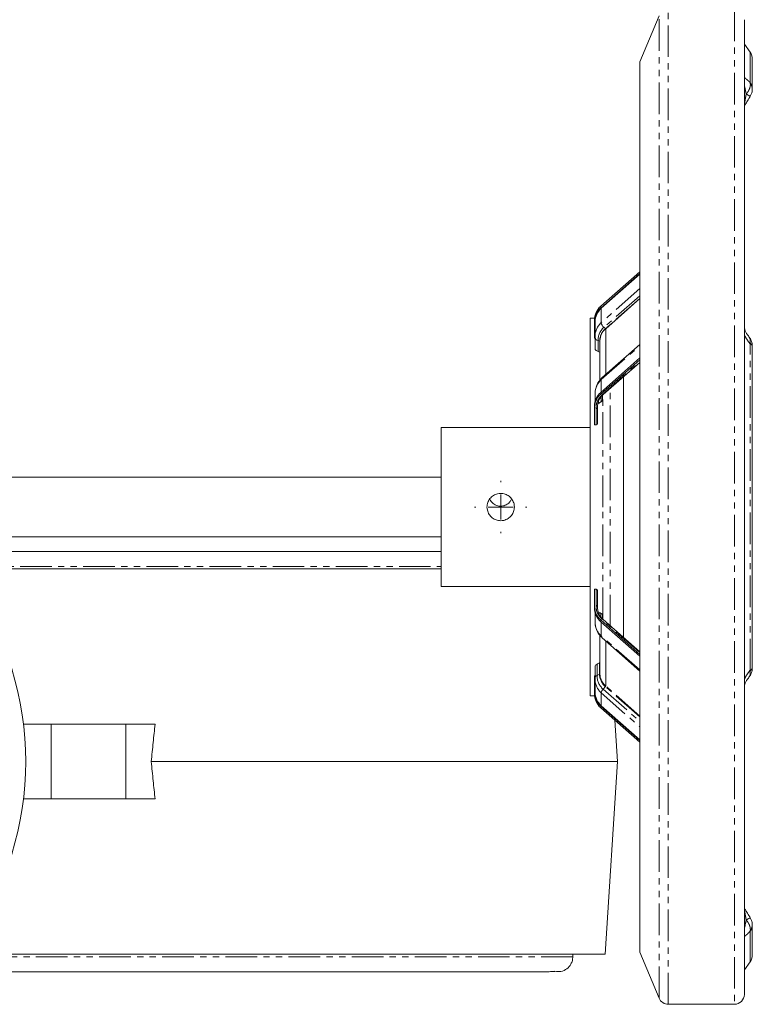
# Model space of a CAD drawing. Header units: millimetres. Extents: x -420 to 405, y 84 to 1018.
# Tile 6 of 19: x -142 to 5, y 98 to 296. Entities that reach past the tile are written whole.
import ezdxf

# ---------------------------------------------------------------- set-up
doc = ezdxf.new("R2010")
doc.units = ezdxf.units.MM
doc.linetypes.add('PHANTOM', pattern=[12.7, 6.35, -1.27, 1.27, -1.27, 1.27, -1.27])

# ---------------------------------------------------------------- blocks, each defined once
blk = doc.blocks.new('SW_CENTERMARKSYMBOL_7')
at = {"color": 0, "linetype": 'Continuous', "lineweight": 0}
for p, q in [((0, 5), (0, 5.25)), ((0, 0), (0, 2.5)), ((-5, 0), (-5.25, 0)), ((0, 0), (-2.5, 0)), ((0, 0), (0, -2.5)), ((0, 0), (2.5, 0)), ((5, 0), (5.25, 0)), ((0, -5), (0, -5.25))]:
    blk.add_line(p, q, dxfattribs=at)

msp = doc.modelspace()

# ---------------------------------------------------------------- linework, layer by layer
at = {"color": 8, "linetype": 'PHANTOM', "lineweight": 0}
for p, q in [((-12.03, 98.2), (-12.03, 298.2)), ((1.26, 298.2), (1.26, 98.2)), ((-13.88, 99.43), (-13.88, 296.97)), ((4.4, 283.54), (4.4, 289.64)), ((-17.74, 242.11), (-25.52, 235.28)), ((-17.74, 240.7), (-24.97, 234.34)), ((-17.74, 240.16), (-24.66, 234.08)), ((-24.66, 234.08), (-24.97, 234.34)), ((-25.82, 231.58), (-26.17, 231.68)), ((-26.17, 231.68), (-26.17, 229.47)), ((-25.82, 231.58), (-25.82, 229.35)), ((-25.52, 223.82), (-17.74, 230.65)), ((4.4, 165.35), (4.4, 231.05)), ((-25.34, 220.79), (-17.74, 227.47)), ((-23.7, 174.16), (-23.7, 222.11)), ((-25.53, 219.38), (-25.53, 220.41)), ((-25.23, 198.2), (-25.23, 220.75)), ((-26.57, 214.73), (-26.57, 217.94)), ((-26.04, 219.52), (-26.04, 218.99)), ((-25.23, 175.64), (-25.23, 198.2)), ((-155.08, 186.25), (-57.74, 186.25)), ((-26.57, 178.46), (-26.57, 181.66)), ((-25.93, 176.97), (-25.93, 176.61)), ((-25.58, 176.05), (-25.58, 176.81)), ((-17.74, 168.92), (-25.34, 175.6)), ((-17.74, 165.44), (-25.52, 172.28)), ((-26.37, 166.6), (-26.37, 164.34)), ((-25.85, 164.6), (-25.85, 166.87)), ((-25.52, 160.82), (-17.74, 153.98)), ((-25.16, 161.59), (-17.74, 155.07)), ((-17.74, 155.98), (-24.69, 162.09)), ((-17.74, 156.16), (-24.63, 162.22)), ((4.4, 106.75), (4.4, 112.86)), ((-31.24, 107.75), (-155.09, 107.75))]:
    msp.add_line(p, q, dxfattribs=at)
at = {"color": 7, "linetype": 'Continuous', "lineweight": 15}
for p, q in [((-13.88, 296.97), (-17.74, 287.7)), ((4.4, 289.64), (3.26, 291.26)), ((-17.74, 108.7), (-17.74, 287.7)), ((4.86, 282.19), (4.86, 288.2)), ((-25.63, 238.57), (-17.74, 245.51)), ((-17.74, 245.16), (-25.63, 238.22)), ((-25.52, 238.18), (-17.74, 245.02)), ((-24.63, 234.05), (-17.74, 240.11)), ((-25.63, 238.22), (-25.63, 238.57)), ((-25.52, 235.28), (-25.52, 238.18)), ((-26.87, 236.2), (-27.74, 236.2)), ((-27.74, 236.2), (-27.74, 198.2)), ((-26.9, 235.81), (-26.9, 235.45)), ((-26.89, 235.22), (-26.89, 232.18)), ((-26.77, 235.45), (-26.77, 232.55)), ((-24.63, 224.84), (-24.63, 234.05)), ((-26.77, 232.18), (-26.89, 232.18)), ((-26.77, 232.33), (-26.77, 232.55)), ((-26.77, 232.33), (-26.77, 230.06)), ((-26.76, 232.81), (-26.72, 232.1)), ((-25.79, 231.65), (-25.79, 223.63)), ((-17.74, 230.9), (-25.39, 224.17)), ((4.86, 230.53), (4.86, 230.58)), ((4.86, 165.87), (4.86, 230.53)), ((-25.63, 221.25), (-17.74, 228.19)), ((-17.74, 227.83), (-25.63, 220.9)), ((-25.13, 220.8), (-17.74, 227.29)), ((-25.52, 221.35), (-25.52, 223.82)), ((-21.02, 171.92), (-21.02, 224.47)), ((-26.77, 221.09), (-26.77, 219.38)), ((-25.63, 220.9), (-25.63, 221.25)), ((-25.3, 219.82), (-25.3, 220.68)), ((-26.9, 218.48), (-26.9, 218.13)), ((-26.89, 217.89), (-26.89, 214.73)), ((-26.28, 218.49), (-26.28, 218.19)), ((-26.28, 215.02), (-26.28, 218.19)), ((-27.74, 214.2), (-57.74, 214.2)), ((-57.74, 198.2), (-57.74, 214.2)), ((-26.89, 214.73), (-26.57, 214.73)), ((-57.74, 204.2), (-161.74, 204.2)), ((-57.74, 182.2), (-57.74, 198.2)), ((-27.74, 198.2), (-27.74, 160.2)), ((-161.74, 192.2), (-57.74, 192.2)), ((-154.67, 185.75), (-57.74, 185.75)), ((-57.74, 182.2), (-27.74, 182.2)), ((-26.89, 181.66), (-26.89, 178.5)), ((-26.57, 181.66), (-26.89, 181.66)), ((-26.28, 178.2), (-26.28, 181.38)), ((-26.9, 178.27), (-26.9, 177.91)), ((-26.28, 178.2), (-26.28, 177.91)), ((-26.77, 177.01), (-26.77, 175.01)), ((-25.3, 175.72), (-25.3, 176.55)), ((-25.63, 175.5), (-17.74, 168.56)), ((-25.63, 175.14), (-25.63, 175.5)), ((-17.74, 168.21), (-25.63, 175.14)), ((-25.52, 172.28), (-25.52, 175.05)), ((-17.74, 169.1), (-25.13, 175.6)), ((-25.79, 172.47), (-25.79, 164.62)), ((-25.36, 171.89), (-17.74, 165.2)), ((-24.63, 162.22), (-24.63, 171.25)), ((-26.77, 166.1), (-26.77, 163.76)), ((-26.37, 164.34), (-25.85, 164.6)), ((-25.79, 164.7), (-25.78, 164.5)), ((4.86, 165.81), (4.86, 165.87)), ((-26.89, 164.22), (-26.89, 161.18)), ((-26.89, 164.22), (-26.77, 164.22)), ((-26.77, 163.55), (-26.77, 163.76)), ((-26.77, 163.55), (-26.77, 160.94)), ((-26.73, 163.96), (-26.76, 163.29)), ((-26.9, 160.94), (-26.9, 160.59)), ((-25.52, 158.21), (-25.52, 160.82)), ((-24.69, 162.09), (-25.16, 161.59)), ((-27.74, 160.2), (-26.87, 160.2)), ((-25.63, 158.17), (-17.74, 151.24)), ((-25.63, 157.82), (-25.63, 158.17)), ((-17.74, 150.89), (-25.63, 157.82)), ((-17.74, 151.38), (-25.52, 158.21)), ((-136.15, 154.5), (-141.69, 154.5)), ((-136.15, 154.5), (-136.15, 139.5)), ((-121.15, 154.5), (-136.15, 154.5)), ((-121.15, 139.5), (-121.15, 154.5)), ((-115.23, 154.5), (-121.15, 154.5)), ((-22.24, 147), (-22.78, 155.32)), ((-116.01, 147), (-22.24, 147)), ((-24.74, 108.25), (-22.24, 147)), ((-136.15, 139.5), (-141.69, 139.5)), ((-121.15, 139.5), (-136.15, 139.5)), ((-115.23, 139.5), (-121.15, 139.5)), ((4.86, 114.34), (4.83, 114.56)), ((4.86, 108.2), (4.86, 114.2)), ((-24.74, 108.25), (-154.7, 108.25)), ((-31.24, 107.75), (-31.24, 108.25)), ((-17.74, 108.7), (-13.88, 99.43)), ((3.26, 105.14), (4.4, 106.75)), ((-12.03, 98.2), (1.26, 98.2))]:
    msp.add_line(p, q, dxfattribs=at)
at = {"color": 7, "linetype": 'Continuous', "lineweight": 15, "flags": 128}
for points in [[(4.83, 281.8), (4.83, 281.81), (4.86, 282.06)], [(-26.77, 175.01), (-26.77, 174.83), (-26.75, 174.6)]]:
    msp.add_lwpolyline(points, dxfattribs=at)
at = {"color": 8, "linetype": 'PHANTOM', "lineweight": 0, "flags": 128}
for points in [[(-26.28, 218.19), (-26.27, 218.55), (-26.27, 218.61)], [(-26.27, 177.78), (-26.27, 177.84), (-26.28, 178.2)]]:
    msp.add_lwpolyline(points, dxfattribs=at)
at = {"color": 7, "linetype": 'Continuous', "lineweight": 15}
for centre, radius, start, end in [((2.36, 288.2), 2.5, 0, 35.2562), ((-23.03, 235.71), 3.87, 132.1584, 178.5417), ((-23.06, 235.38), 3.83, 132.038, 182.3598), ((-22.97, 235.35), 3.8, 131.9771, 178.5168), ((-22.51, 231.55), 3.28, 130.2515, 178.2656), ((-24.2, 235.41), 1.32, 185.7937, 234.2521), ((-26.05, 232.38), 0.714, 184.0402, 261.0031), ((-22.97, 220.99), 3.8, 131.9771, 178.5168), ((-24.99, 223.83), 0.522, 138.6898, 181.514), ((-23.03, 218.38), 3.87, 132.1583, 178.5417), ((-23.06, 218.05), 3.83, 132.0377, 182.36), ((-22.67, 218.19), 3.62, 134.5244, 173.2942), ((-25.24, 221), 0.233, 244.4398, 298.0783), ((-26.58, 218.25), 0.312, 272.2504, 349.2662), ((-203.74, 147), 62.5, 324.9059, 35.0941), ((-23.06, 178.34), 3.83, 177.6401, 227.9621), ((-26.58, 178.14), 0.312, 10.7346, 87.7492), ((-23.03, 178.01), 3.87, 181.4583, 227.8416), ((-22.74, 178.17), 3.55, 186.2865, 225.9234), ((-25.24, 175.39), 0.233, 61.9231, 115.5578), ((-25, 172.26), 0.512, 178.1714, 226.2186), ((-26.11, 163.74), 0.653, 112.9565, 178.1361), ((-25.9, 164.7), 0.113, 293.9343, 348.9271), ((-23.03, 160.69), 3.87, 181.4583, 227.8416), ((-23.06, 161.02), 3.83, 177.6401, 227.9622), ((-22.97, 161.04), 3.8, 181.4832, 228.023), ((-24.33, 160.73), 1.19, 134.0829, 175.751), ((-24.83, 162.23), 0.199, 314.0801, 355.7593), ((2.36, 108.2), 2.5, 324.7438, 0), ((-12.03, 100.2), 2, 202.6146, 270), ((1.26, 100.2), 2, 270, 0)]:
    msp.add_arc(centre, radius, start, end, dxfattribs=at)
at = {"color": 8, "linetype": 'PHANTOM', "lineweight": 0}
for centre, radius, start, end in [((2.63, 282.18), 2.23, 0.1918, 37.414), ((2.66, 282.16), 2.2, 357.2483, 37.0203), ((-22.97, 232.45), 3.8, 131.9771, 178.5168), ((-22.71, 231.72), 3.46, 130.9019, 180.7836), ((-22.54, 231.58), 3.28, 130.26, 179.8804), ((-24.85, 233.84), 0.309, 43.5562, 50.814), ((-25.86, 231.41), 0.18, 64.6555, 75.428), ((4.19, 230.4), 0.683, 11.0667, 71.9252), ((4.18, 230.46), 0.69, 10.1481, 70.0143), ((-22.83, 175.2), 3.97, 188.6607, 227.3265), ((-22.81, 164.27), 3.56, 178.7371, 228.7536), ((-22.56, 164.6), 3.3, 180.0254, 229.6723), ((-22.49, 164.73), 3.3, 183.9755, 229.6679), ((4.19, 166), 0.683, 288.0752, 348.9335), ((4.18, 165.94), 0.691, 289.989, 349.8336), ((-22.97, 163.65), 3.8, 181.4832, 228.023), ((2.63, 114.21), 2.23, 322.5654, 359.8571), ((2.66, 114.23), 2.19, 322.9347, 2.8259)]:
    msp.add_arc(centre, radius, start, end, dxfattribs=at)
at = {"color": 7, "linetype": 'Continuous', "lineweight": 15}
for centre, major_axis, ratio, start_param, end_param in [((-14.2, 198.2), (65.58, -30.77), 0.340044, 1.904824, 1.910149), ((-17.39, 198.2), (39.79, 34.3), 0.411006, 1.424267, 1.436751), ((-13.2, 198.2), (65.58, -30.77), 0.340044, 4.677739, 4.683075), ((-18.13, 198.2), (39.79, 34.3), 0.411006, 4.175429, 4.187888)]:
    msp.add_ellipse(centre, major_axis=major_axis, ratio=ratio, start_param=start_param, end_param=end_param, dxfattribs=at)
for points, knots in [([(3.26, 296.2), (3.26, 296.2), (3.26, 296.19), (3.26, 296.18), (3.26, 296.15), (3.26, 296.12), (3.26, 296.08), (3.26, 296.02), (3.26, 295.96), (3.26, 295.89), (3.26, 295.7), (3.26, 295.32), (3.26, 294.59), (3.26, 293.63), (3.26, 292.44), (3.26, 291.01), (3.26, 288.78), (3.26, 285.37), (3.26, 280.35), (3.26, 274.4), (3.26, 267.62), (3.26, 260.09), (3.26, 251.95), (3.26, 243.33), (3.26, 234.39), (3.26, 225.28), (3.26, 216.14), (3.26, 207.11), (3.26, 198.2), (3.26, 189.28), (3.26, 180.25), (3.26, 171.11), (3.26, 162), (3.26, 153.06), (3.26, 144.45), (3.26, 136.3), (3.26, 128.78), (3.26, 121.99), (3.26, 116.05), (3.26, 111.02), (3.26, 107.62), (3.26, 105.38), (3.26, 103.95), (3.26, 102.76), (3.26, 101.81), (3.26, 101.07), (3.26, 100.66), (3.26, 100.45), (3.26, 100.33), (3.26, 100.26), (3.26, 100.21), (3.26, 100.2), (3.26, 100.2)], [0, 0, 0, 0, 0.003185, 0.006369, 0.009552, 0.012734, 0.015916, 0.019099, 0.022281, 0.025465, 0.02865, 0.043455, 0.058262, 0.073507, 0.088754, 0.104387, 0.120021, 0.151926, 0.184335, 0.217089, 0.250018, 0.282947, 0.315701, 0.34811, 0.380015, 0.411272, 0.441756, 0.47136, 0.5, 0.52864, 0.558244, 0.588728, 0.619985, 0.651891, 0.6843, 0.717053, 0.749982, 0.782911, 0.815665, 0.848074, 0.879979, 0.895612, 0.911246, 0.926491, 0.941739, 0.956544, 0.971351, 0.977082, 0.98281, 0.988538, 0.994267, 1, 1, 1, 1]), ([(4.45, 280.79), (4.55, 280.97), (4.77, 281.37), (4.83, 281.83), (4.86, 282.08)], [0, 0, 0, 0, 0.440482, 1, 1, 1, 1]), ([(3.31, 278.97), (3.31, 278.97), (3.32, 278.95), (3.38, 279.03), (3.54, 279.29), (3.9, 279.92), (4.28, 280.52), (4.49, 280.86)], [0, 0, 0, 0, 0.019966, 0.121953, 0.245775, 0.570061, 1, 1, 1, 1]), ([(4.25, 232.35), (4, 232.67), (3.65, 233.13), (3.39, 233.74), (3.31, 234.01), (3.28, 234.14), (3.27, 234.19), (3.27, 234.21)], [0, 0, 0, 0, 0.6016814, 0.8393628, 0.9304621, 0.9679125, 1, 1, 1, 1]), ([(4.86, 230.58), (4.84, 230.82), (4.8, 231.24), (4.6, 231.77), (4.39, 232.16), (4.24, 232.35), (4.18, 232.44)], [0, 0, 0, 0, 0.350259, 0.621545, 0.830708, 1, 1, 1, 1]), ([(-26.17, 229.47), (-26.26, 229.5), (-26.34, 229.54), (-26.49, 229.62), (-26.56, 229.67), (-26.66, 229.78), (-26.7, 229.83), (-26.75, 229.95), (-26.77, 230), (-26.77, 230.06)], [0, 0, 0, 0, 0.25, 0.25, 0.5, 0.5, 0.75, 0.75, 1, 1, 1, 1]), ([(-25.79, 229.34), (-25.79, 229.34), (-25.79, 229.34), (-25.8, 229.35), (-25.81, 229.35), (-25.82, 229.35)], [0, 0, 0, 0, 0.223678, 0.485871, 1, 1, 1, 1]), ([(-25.39, 224.17), (-25.78, 223.75), (-26.32, 223.17), (-26.47, 222.47), (-26.51, 222.28)], [0, 0, 0, 0, 0.724934, 1, 1, 1, 1]), ([(-26.28, 215.02), (-26.28, 214.95), (-26.3, 214.87), (-26.41, 214.77), (-26.49, 214.73), (-26.57, 214.73)], [0, 0, 0, 0, 0.5, 0.5, 1, 1, 1, 1]), ([(-42.99, 198.2), (-43.02, 197.89), (-43.08, 197.28), (-43.55, 196.46), (-44.24, 195.83), (-45.01, 195.51), (-45.84, 195.41), (-46.66, 195.55), (-47.48, 196), (-48.11, 196.69), (-48.43, 197.47), (-48.53, 198.29), (-48.39, 199.12), (-47.94, 199.94), (-47.24, 200.56), (-46.47, 200.89), (-45.64, 200.98), (-44.82, 200.84), (-44, 200.4), (-43.38, 199.7), (-43.04, 198.92), (-43.01, 198.41), (-42.99, 198.2)], [0, 0, 0, 0, 0.053138, 0.106258, 0.159858, 0.213803, 0.25, 0.303131, 0.356244, 0.409852, 0.463795, 0.5, 0.553138, 0.606258, 0.659858, 0.713803, 0.75, 0.803132, 0.856244, 0.909852, 0.963795, 1, 1, 1, 1]), ([(-43.53, 199.8), (-43.62, 199.63), (-43.85, 199.21), (-44.45, 198.7), (-45.14, 198.41), (-45.85, 198.34), (-46.54, 198.46), (-47.25, 198.87), (-47.75, 199.35), (-47.9, 199.71), (-47.95, 199.81)], [0, 0, 0, 0, 0.105281, 0.257365, 0.414303, 0.49833, 0.64127, 0.78389, 0.934555, 1, 1, 1, 1]), ([(-57.74, 189.25), (-59.41, 189.25), (-63.21, 189.25), (-70.06, 189.25), (-78.08, 189.25), (-86.81, 189.25), (-96.19, 189.25), (-106.17, 189.25), (-116.69, 189.25), (-127.7, 189.25), (-139.15, 189.25), (-149.19, 189.25), (-155.5, 189.25), (-157.76, 189.25)], [0, 0, 0, 0, 0.075365, 0.171499, 0.267939, 0.364291, 0.460889, 0.557726, 0.654466, 0.751407, 0.848578, 0.945679, 1, 1, 1, 1]), ([(-26.57, 181.66), (-26.49, 181.66), (-26.41, 181.63), (-26.31, 181.52), (-26.28, 181.45), (-26.28, 181.38)], [0, 0, 0, 0, 0.5, 0.5, 1, 1, 1, 1]), ([(-25.58, 176.81), (-25.55, 176.79), (-25.49, 176.76), (-25.38, 176.68), (-25.33, 176.6), (-25.3, 176.55)], [0, 0, 0, 0, 0.2553148, 0.5106287, 1, 1, 1, 1]), ([(-26.76, 174.75), (-26.68, 174.23), (-26.52, 173.27), (-25.83, 172.48), (-25.52, 172.11)], [0, 0, 0, 0, 0.546345, 1, 1, 1, 1]), ([(-26.77, 166.1), (-26.77, 166.19), (-26.73, 166.28), (-26.6, 166.46), (-26.5, 166.53), (-26.37, 166.6)], [0, 0, 0, 0, 0.5, 0.5, 1, 1, 1, 1]), ([(4.18, 163.95), (4.24, 164.04), (4.39, 164.24), (4.6, 164.62), (4.8, 165.15), (4.84, 165.58), (4.86, 165.81)], [0, 0, 0, 0, 0.169301, 0.378394, 0.649699, 1, 1, 1, 1]), ([(3.27, 162.18), (3.27, 162.21), (3.29, 162.33), (3.38, 162.63), (3.65, 163.27), (4, 163.72), (4.25, 164.05)], [0, 0, 0, 0, 0.032174, 0.161288, 0.398383, 1, 1, 1, 1]), ([(-116.01, 147), (-115.95, 147.65), (-115.82, 148.93), (-115.63, 150.83), (-115.43, 152.68), (-115.3, 153.9), (-115.23, 154.5)], [0, 0, 0, 0, 0.259395, 0.512523, 0.75939, 1, 1, 1, 1]), ([(-115.23, 139.5), (-115.3, 140.1), (-115.43, 141.32), (-115.63, 143.17), (-115.82, 145.07), (-115.95, 146.35), (-116.01, 147)], [0, 0, 0, 0, 0.24061, 0.487477, 0.740605, 1, 1, 1, 1]), ([(4.49, 115.53), (4.28, 115.87), (3.91, 116.46), (3.55, 117.07), (3.39, 117.34), (3.33, 117.43), (3.31, 117.41), (3.31, 117.41)], [0, 0, 0, 0, 0.418762, 0.73917, 0.865192, 0.970265, 1, 1, 1, 1]), ([(4.49, 115.53), (4.28, 115.87), (3.91, 116.46), (3.55, 117.08), (3.39, 117.34), (3.33, 117.43), (3.31, 117.41), (3.31, 117.41)], [0, 0, 0, 0, 0.419453, 0.742198, 0.867836, 0.972202, 1, 1, 1, 1]), ([(4.86, 114.31), (4.83, 114.57), (4.77, 115.03), (4.55, 115.42), (4.45, 115.6)], [0, 0, 0, 0, 0.559526, 1, 1, 1, 1]), ([(-34.83, 104.83), (-34.42, 104.79), (-33.58, 104.7), (-32.4, 105.27), (-31.65, 106.12), (-31.29, 106.99), (-31.26, 107.51), (-31.24, 107.75)], [0, 0, 0, 0, 0.227163, 0.477013, 0.704877, 0.86433, 1, 1, 1, 1]), ([(-157.76, 104.75), (-157.58, 104.75), (-153.32, 104.75), (-145.22, 104.75), (-133.56, 104.75), (-122.32, 104.75), (-111.54, 104.75), (-101.27, 104.75), (-91.58, 104.75), (-82.51, 104.75), (-74.11, 104.75), (-66.42, 104.75), (-59.49, 104.75), (-54.55, 104.75), (-51.2, 104.75), (-49.11, 104.75), (-47.2, 104.75), (-45.45, 104.75), (-43.82, 104.75), (-42.27, 104.75), (-40.73, 104.75), (-39.2, 104.75), (-37.73, 104.75), (-36.44, 104.76), (-35.46, 104.76), (-34.88, 104.78), (-34.86, 104.79), (-34.86, 104.8)], [0, 0, 0, 0, 0.002562, 0.060595, 0.11849, 0.1763, 0.234167, 0.2919, 0.349485, 0.407129, 0.464621, 0.521979, 0.579379, 0.63651, 0.659782, 0.682522, 0.704737, 0.726436, 0.747628, 0.770079, 0.79405, 0.822269, 0.854341, 0.889821, 0.928229, 0.969054, 1, 1, 1, 1])]:
    msp.add_open_spline(points, degree=3, knots=knots, dxfattribs=at)
at = {"color": 8, "linetype": 'PHANTOM', "lineweight": 0}
for points, knots in [([(4.4, 283.54), (4.36, 283.58), (4.27, 283.67), (4.15, 283.8), (4.02, 283.92), (3.91, 284.03), (3.76, 284.16), (3.6, 284.31), (3.42, 284.45), (3.31, 284.53), (3.26, 284.57)], [0, 0, 0, 0, 0.103904, 0.205825, 0.305861, 0.404114, 0.500693, 0.674241, 0.840378, 1, 1, 1, 1]), ([(3.63, 281.24), (3.65, 281.26), (3.69, 281.31), (3.77, 281.41), (3.9, 281.58), (4.06, 281.83), (4.22, 282.13), (4.34, 282.41), (4.41, 282.67), (4.46, 282.9), (4.47, 283.12), (4.46, 283.31), (4.43, 283.43), (4.41, 283.49)], [0, 0, 0, 0, 0.031183, 0.0629, 0.125531, 0.250368, 0.383775, 0.500289, 0.607895, 0.712367, 0.812929, 0.908959, 1, 1, 1, 1]), ([(3.26, 282.9), (3.26, 282.94), (3.27, 282.91), (3.31, 282.75), (3.35, 282.61), (3.42, 282.29), (3.46, 282.1), (3.54, 281.69), (3.58, 281.47), (3.63, 281.24)], [0, 0, 0, 0, 0.25, 0.25, 0.5, 0.5, 0.75, 0.75, 1, 1, 1, 1]), ([(3.26, 279.01), (3.26, 279.05), (3.27, 279.15), (3.31, 279.44), (3.34, 279.62), (3.41, 280.03), (3.45, 280.26), (3.54, 280.73), (3.58, 280.98), (3.63, 281.24)], [0, 0, 0, 0, 0.25, 0.25, 0.5, 0.5, 0.75, 0.75, 1, 1, 1, 1]), ([(4.44, 280.8), (4.44, 280.8), (4.46, 280.78), (4.32, 280.85), (4.05, 281), (3.77, 281.16), (3.63, 281.24)], [0, 0, 0, 0, 0.05713, 0.386634, 0.69863, 1, 1, 1, 1]), ([(4.4, 231.05), (4.19, 231.3), (3.99, 231.58), (3.6, 232.17), (3.42, 232.49), (3.26, 232.84)], [0, 0, 0, 0, 0.5, 0.5, 1, 1, 1, 1]), ([(4.41, 231.11), (4.44, 231.32), (4.49, 231.73), (4.37, 232.2), (4.19, 232.39), (4.13, 232.47)], [0, 0, 0, 0, 0.402168, 0.773299, 1, 1, 1, 1]), ([(-26.57, 217.94), (-26.57, 218), (-26.58, 218.11), (-26.57, 218.28), (-26.56, 218.45), (-26.54, 218.61), (-26.51, 218.78), (-26.47, 218.95), (-26.42, 219.11), (-26.37, 219.28), (-26.28, 219.48), (-26.16, 219.73), (-26, 220.01), (-25.8, 220.28), (-25.59, 220.54), (-25.42, 220.71), (-25.34, 220.79)], [0, 0, 0, 0, 0.05594, 0.111601, 0.16706, 0.222398, 0.277692, 0.333024, 0.388472, 0.444115, 0.500032, 0.600429, 0.700162, 0.799693, 0.899485, 1, 1, 1, 1]), ([(-25.34, 175.6), (-25.39, 175.65), (-25.48, 175.74), (-25.61, 175.88), (-25.73, 176.03), (-25.85, 176.18), (-25.95, 176.33), (-26.05, 176.48), (-26.14, 176.63), (-26.23, 176.79), (-26.32, 177), (-26.42, 177.25), (-26.5, 177.55), (-26.55, 177.85), (-26.58, 178.15), (-26.57, 178.35), (-26.57, 178.46)], [0, 0, 0, 0, 0.05594, 0.111601, 0.16706, 0.222398, 0.277692, 0.333024, 0.388472, 0.444115, 0.500032, 0.600429, 0.700162, 0.799693, 0.899485, 1, 1, 1, 1]), ([(3.26, 163.55), (3.42, 163.9), (3.6, 164.22), (3.99, 164.82), (4.19, 165.1), (4.4, 165.35)], [0, 0, 0, 0, 0.5, 0.5, 1, 1, 1, 1]), ([(4.13, 163.93), (4.19, 164), (4.37, 164.2), (4.49, 164.66), (4.44, 165.07), (4.41, 165.29)], [0, 0, 0, 0, 0.226689, 0.597749, 1, 1, 1, 1]), ([(3.63, 115.16), (3.58, 115.41), (3.54, 115.66), (3.45, 116.13), (3.42, 116.36), (3.34, 116.77), (3.31, 116.96), (3.27, 117.24), (3.26, 117.34), (3.26, 117.38)], [0, 0, 0, 0, 0.25, 0.25, 0.5, 0.5, 0.75, 0.75, 1, 1, 1, 1]), ([(3.26, 113.49), (3.26, 113.45), (3.27, 113.48), (3.31, 113.65), (3.34, 113.78), (3.45, 114.27), (3.54, 114.69), (3.63, 115.16)], [0, 0, 0, 0, 0.25, 0.25, 0.5, 0.5, 1, 1, 1, 1]), ([(3.63, 115.16), (3.65, 115.17), (3.72, 115.21), (3.87, 115.29), (4.05, 115.4), (4.22, 115.49), (4.33, 115.55), (4.4, 115.58), (4.44, 115.6), (4.45, 115.6), (4.44, 115.59), (4.41, 115.57), (4.4, 115.56)], [0, 0, 0, 0, 0.028448, 0.110451, 0.250361, 0.386669, 0.500271, 0.607877, 0.712343, 0.8129, 0.908936, 1, 1, 1, 1]), ([(4.41, 112.91), (4.42, 112.94), (4.44, 113.01), (4.46, 113.13), (4.47, 113.25), (4.46, 113.38), (4.45, 113.52), (4.42, 113.67), (4.39, 113.82), (4.33, 114.01), (4.22, 114.26), (4.06, 114.57), (3.88, 114.85), (3.73, 115.04), (3.65, 115.13), (3.63, 115.16)], [0, 0, 0, 0, 0.056266, 0.114546, 0.17475, 0.236766, 0.300453, 0.365648, 0.432163, 0.499788, 0.613039, 0.749661, 0.88306, 0.965212, 1, 1, 1, 1]), ([(4.4, 112.86), (4.19, 112.64), (3.99, 112.44), (3.6, 112.09), (3.42, 111.94), (3.26, 111.83)], [0, 0, 0, 0, 0.5, 0.5, 1, 1, 1, 1])]:
    msp.add_open_spline(points, degree=3, knots=knots, dxfattribs=at)
for points in [[(4.41, 283.49), (4.41, 283.5), (4.41, 283.52), (4.4, 283.54)], [(4.4, 231.05), (4.41, 231.07), (4.41, 231.09), (4.41, 231.11)], [(4.41, 165.29), (4.41, 165.31), (4.41, 165.33), (4.4, 165.35)], [(4.4, 112.86), (4.41, 112.87), (4.41, 112.89), (4.41, 112.91)]]:
    msp.add_open_spline(points, degree=3, dxfattribs=at)
at = {"color": 7, "linetype": 'Continuous', "lineweight": 15}
for points in [[(-25.3, 219.82), (-25.3, 219.66), (-25.38, 219.5), (-25.53, 219.38)], [(-25.85, 166.87), (-25.81, 166.89), (-25.79, 166.92), (-25.79, 166.95)]]:
    msp.add_open_spline(points, degree=3, dxfattribs=at)

# ---------------------------------------------------------------- block references
at = {"color": 7, "linetype": 'Continuous', "lineweight": 0}
msp.add_blockref('SW_CENTERMARKSYMBOL_7', (-45.74, 198.2), dxfattribs=at)

doc.saveas('drawing.dxf')
